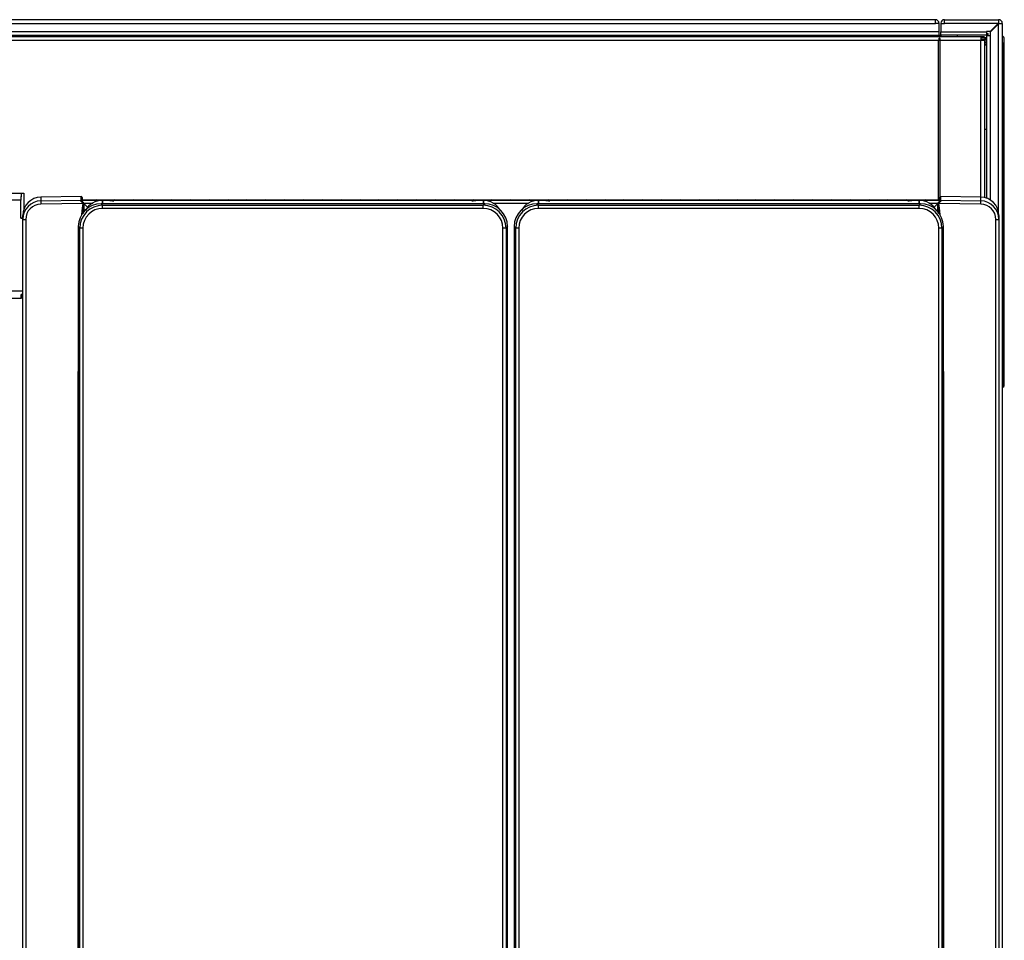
# Model space of a CAD drawing. Header units: millimetres. Extents: x -40 to 419, y 0 to 295.
# Tile 16 of 72: x 131 to 163, y 98 to 128. Entities that reach past the tile are written whole.
import ezdxf

# ---------------------------------------------------------------- set-up
doc = ezdxf.new("R2010")
doc.units = ezdxf.units.MM
doc.layers.add('135.735_BW4_TWIN', color=7, linetype='Continuous')
doc.layers.add('Standard', color=7, linetype='Continuous')

# ---------------------------------------------------------------- blocks, each defined once
blk = doc.blocks.new('SE2')
at = {"layer": '135.735_BW4_TWIN', "color": 7, "linetype": 'Continuous'}
for p, q in [((160.907, 128.304), (105.267, 128.304)), ((160.907, 128.184), (160.907, 128.304)), ((161.207, 128.304), (161.195, 128.304)), ((161.207, 128.184), (161.207, 128.304)), ((161.207, 128.304), (162.967, 128.304)), ((162.967, 128.304), (162.967, 128.194)), ((105.267, 128.184), (160.907, 128.184)), ((160.927, 128.204), (160.907, 128.204)), ((161.027, 128.184), (160.907, 128.184)), ((160.927, 128.204), (160.927, 128.184)), ((161.027, 127.912), (161.027, 128.184)), ((161.087, 128.196), (161.087, 128.184)), ((161.087, 128.184), (161.207, 128.184)), ((161.087, 128.184), (161.087, 127.912)), ((161.195, 128.204), (161.207, 128.204)), ((162.957, 128.184), (161.207, 128.184)), ((162.957, 128.184), (162.697, 127.924)), ((162.707, 127.914), (162.967, 128.174)), ((162.967, 128.194), (162.957, 128.184)), ((162.957, 128.184), (162.967, 128.184)), ((162.967, 128.174), (162.977, 128.184)), ((162.977, 128.184), (162.967, 128.184)), ((162.967, 122.007), (162.967, 128.174)), ((162.977, 128.184), (163.087, 128.184)), ((163.087, 128.184), (163.087, 81.424)), ((103.745, 127.754), (162.389, 127.754)), ((161.027, 127.912), (105.147, 127.912)), ((105.147, 127.804), (161.027, 127.804)), ((160.367, 127.774), (160.367, 127.754)), ((161.027, 127.784), (160.547, 127.784)), ((160.547, 127.754), (160.547, 127.784)), ((160.927, 127.804), (160.927, 127.784)), ((161.027, 127.804), (161.027, 127.912)), ((161.027, 127.784), (161.027, 127.804)), ((161.027, 127.804), (161.079, 127.804)), ((161.027, 127.754), (161.027, 127.784)), ((161.027, 127.636), (161.027, 127.702)), ((161.028, 127.704), (161.045, 127.704)), ((161.035, 127.713), (161.036, 127.636)), ((161.087, 127.912), (162.577, 127.912)), ((161.087, 127.804), (161.087, 127.912)), ((161.087, 127.804), (161.087, 127.754)), ((162.577, 127.804), (161.087, 127.804)), ((161.632, 127.754), (161.632, 127.804)), ((162.389, 127.754), (162.389, 127.636)), ((162.389, 127.754), (162.507, 127.754)), ((162.389, 127.724), (162.587, 127.724)), ((162.587, 127.704), (162.389, 127.704)), ((162.577, 127.924), (162.577, 127.912)), ((162.697, 127.924), (162.577, 127.924)), ((162.577, 127.912), (162.577, 127.804)), ((162.577, 127.855), (162.632, 127.855)), ((162.587, 127.794), (162.695, 127.794)), ((162.587, 122.483), (162.587, 127.794)), ((162.632, 127.794), (162.632, 127.855)), ((162.695, 127.794), (162.695, 122.423)), ((162.695, 127.794), (162.707, 127.794)), ((162.707, 127.794), (162.707, 127.914)), ((163.152, 127.554), (163.152, 127.674)), ((105.127, 127.636), (161.007, 127.636)), ((161.007, 122.429), (161.007, 127.636)), ((161.007, 127.636), (161.067, 127.636)), ((161.008, 127.654), (161.065, 127.654)), ((161.067, 127.636), (162.389, 127.636)), ((161.067, 122.542), (161.067, 127.636)), ((162.389, 127.654), (162.507, 127.654)), ((162.389, 122.524), (162.389, 127.636)), ((162.389, 127.636), (162.507, 127.636)), ((162.587, 127.654), (162.507, 127.654)), ((162.507, 127.636), (162.507, 122.504)), ((162.587, 127.604), (162.507, 127.604)), ((162.587, 127.554), (162.507, 127.554)), ((162.507, 127.504), (162.587, 127.504)), ((162.507, 127.484), (162.587, 127.484)), ((163.102, 127.554), (163.087, 127.554)), ((163.102, 116.384), (163.102, 127.554)), ((163.102, 127.554), (163.152, 127.554)), ((163.152, 116.385), (163.152, 127.554)), ((162.587, 124.724), (162.507, 124.724)), ((163.153, 123.398), (163.153, 123.398)), ((163.153, 123.26), (163.153, 123.398)), ((163.153, 123.208), (163.153, 123.26)), ((163.153, 122.829), (163.153, 123.208)), ((105.127, 122.652), (131.127, 122.652)), ((131.117, 122.543), (131.117, 122.421)), ((131.127, 122.534), (131.117, 122.534)), ((131.127, 122.652), (131.127, 122.534)), ((131.127, 122.652), (131.207, 122.652)), ((131.207, 122.652), (131.207, 122.124)), ((133.075, 122.547), (131.766, 122.524)), ((133.075, 122.547), (133.077, 122.543)), ((133.078, 122.543), (133.077, 122.543)), ((133.077, 122.543), (133.077, 122.447)), ((133.078, 122.429), (133.078, 122.543)), ((161.077, 122.543), (161.076, 122.543)), ((161.076, 122.543), (161.076, 122.429)), ((161.077, 122.543), (161.079, 122.547)), ((161.077, 122.423), (161.077, 122.543)), ((162.387, 122.524), (161.079, 122.547)), ((163.153, 122.659), (163.153, 122.685)), ((131.117, 122.421), (130.748, 122.421)), ((131.117, 121.841), (131.117, 122.421)), ((131.766, 122.524), (131.766, 122.401)), ((131.766, 122.524), (131.766, 122.524)), ((131.766, 122.401), (133.077, 122.423)), ((133.132, 122.317), (131.766, 122.294)), ((161.076, 122.429), (133.077, 122.429)), ((133.077, 122.423), (161.077, 122.423)), ((133.077, 122.422), (133.077, 122.423)), ((133.077, 122.423), (133.077, 122.423)), ((133.077, 122.423), (133.077, 122.423)), ((133.077, 122.423), (133.077, 122.423)), ((161.076, 122.429), (133.078, 122.429)), ((133.108, 122.515), (133.108, 122.429)), ((133.111, 122.429), (133.108, 122.515)), ((133.108, 122.387), (133.11, 122.349)), ((133.113, 122.358), (133.112, 122.382)), ((133.113, 122.357), (133.113, 122.358)), ((133.132, 122.324), (133.14, 122.324)), ((133.141, 122.32), (133.133, 122.32)), ((133.141, 122.316), (133.139, 122.353)), ((133.148, 122.344), (133.151, 122.314)), ((133.169, 122.321), (133.169, 122.053)), ((133.455, 122.319), (133.171, 122.319)), ((133.171, 122.319), (133.298, 122.185)), ((133.729, 122.307), (133.779, 122.257)), ((146.226, 122.307), (133.729, 122.307)), ((133.729, 122.307), (133.729, 122.307)), ((146.226, 122.307), (133.729, 122.307)), ((133.773, 122.42), (133.773, 122.307)), ((133.773, 122.307), (133.773, 122.418)), ((133.938, 122.418), (133.773, 122.418)), ((133.779, 122.257), (146.176, 122.257)), ((133.779, 122.157), (133.779, 122.257)), ((134.018, 122.412), (134.008, 122.416)), ((145.807, 122.408), (134.148, 122.408)), ((145.947, 122.416), (145.937, 122.412)), ((146.183, 122.418), (146.017, 122.418)), ((146.176, 122.257), (146.226, 122.307)), ((146.176, 122.157), (146.176, 122.257)), ((146.183, 122.307), (146.183, 122.42)), ((146.183, 122.418), (146.183, 122.307)), ((146.226, 122.307), (146.226, 122.307)), ((147.655, 122.319), (146.501, 122.319)), ((147.929, 122.307), (147.979, 122.257)), ((160.426, 122.307), (147.929, 122.307)), ((147.929, 122.307), (147.929, 122.307)), ((160.426, 122.307), (147.929, 122.307)), ((147.973, 122.42), (147.973, 122.307)), ((147.973, 122.307), (147.973, 122.418)), ((148.138, 122.418), (147.973, 122.418)), ((147.979, 122.257), (160.376, 122.257)), ((147.979, 122.157), (147.979, 122.257)), ((148.218, 122.412), (148.208, 122.416)), ((160.007, 122.408), (148.348, 122.408)), ((160.147, 122.416), (160.137, 122.412)), ((160.383, 122.418), (160.217, 122.418)), ((160.376, 122.257), (160.426, 122.307)), ((160.376, 122.157), (160.376, 122.257)), ((160.383, 122.307), (160.383, 122.42)), ((160.383, 122.418), (160.383, 122.307)), ((160.426, 122.307), (160.426, 122.307)), ((160.982, 122.319), (160.701, 122.319)), ((160.856, 122.186), (160.982, 122.319)), ((160.984, 122.055), (160.984, 122.321)), ((161.002, 122.314), (161.005, 122.344)), ((161.014, 122.353), (161.013, 122.316)), ((161.013, 122.324), (161.021, 122.324)), ((161.021, 122.32), (161.013, 122.32)), ((162.387, 122.294), (161.021, 122.317)), ((161.041, 122.382), (161.04, 122.358)), ((161.04, 122.358), (161.04, 122.357)), ((161.046, 122.515), (161.043, 122.429)), ((161.044, 122.349), (161.045, 122.387)), ((161.046, 122.429), (161.046, 122.515)), ((161.067, 122.372), (161.067, 122.41)), ((161.077, 122.423), (161.077, 122.422)), ((161.077, 122.423), (161.077, 122.423)), ((161.077, 122.423), (161.077, 122.423)), ((161.077, 122.423), (162.387, 122.401)), ((162.387, 122.401), (162.387, 122.524)), ((162.387, 122.524), (162.387, 122.524)), ((163.153, 122.486), (163.153, 122.488)), ((163.153, 122.482), (163.153, 122.486)), ((163.153, 122.475), (163.153, 122.482)), ((163.153, 122.469), (163.153, 122.475)), ((163.153, 122.46), (163.153, 122.469)), ((163.153, 122.449), (163.153, 122.46)), ((163.153, 122.437), (163.153, 122.449)), ((163.153, 122.432), (163.153, 122.437)), ((163.153, 122.423), (163.153, 122.432)), ((163.153, 122.407), (163.153, 122.423)), ((163.153, 122.389), (163.153, 122.407)), ((163.153, 122.371), (163.153, 122.389)), ((163.153, 122.367), (163.153, 122.371)), ((163.153, 122.354), (163.153, 122.367)), ((163.153, 122.327), (163.153, 122.354)), ((163.153, 122.306), (163.153, 122.327)), ((163.153, 122.278), (163.153, 122.306)), ((163.153, 122.247), (163.153, 122.278)), ((163.153, 122.228), (163.153, 122.247)), ((163.153, 122.207), (163.153, 122.228)), ((131.177, 121.802), (131.177, 121.924)), ((146.176, 122.157), (133.779, 122.157)), ((160.376, 122.157), (147.979, 122.157)), ((162.977, 121.924), (162.977, 121.802)), ((163.153, 122.183), (163.153, 122.207)), ((163.153, 122.181), (163.153, 122.183)), ((163.153, 122.166), (163.153, 122.181)), ((163.153, 122.148), (163.153, 122.166)), ((163.153, 122.13), (163.153, 122.148)), ((163.153, 122.114), (163.153, 122.13)), ((163.153, 122.102), (163.153, 122.114)), ((163.153, 122.092), (163.153, 122.102)), ((163.153, 122.08), (163.153, 122.092)), ((163.153, 122.069), (163.153, 122.08)), ((163.153, 122.059), (163.153, 122.069)), ((163.153, 122.052), (163.153, 122.059)), ((163.153, 122.047), (163.153, 122.052)), ((163.153, 122.04), (163.153, 122.047)), ((163.153, 122.036), (163.153, 122.04)), ((163.153, 122.034), (163.153, 122.036)), ((163.153, 122.034), (163.153, 122.034)), ((163.153, 121.978), (163.153, 121.991)), ((163.153, 121.811), (163.153, 121.978)), ((131.117, 121.842), (131.177, 121.842)), ((131.177, 121.841), (131.117, 121.841)), ((131.177, 79.416), (131.177, 121.802)), ((131.275, 121.795), (131.275, 79.409)), ((162.878, 79.409), (162.878, 121.795)), ((162.977, 121.802), (162.977, 79.416)), ((163.153, 121.78), (163.153, 121.811)), ((163.153, 121.772), (163.153, 121.78)), ((163.153, 121.766), (163.153, 121.772)), ((163.153, 121.754), (163.153, 121.766)), ((163.153, 121.663), (163.153, 121.754)), ((133.035, 121.513), (132.985, 121.563)), ((132.985, 121.563), (132.985, 81.378)), ((132.985, 121.563), (132.985, 121.563)), ((132.985, 121.563), (132.985, 81.378)), ((133.035, 81.428), (133.035, 121.513)), ((133.135, 121.513), (133.035, 121.513)), ((133.135, 121.513), (133.135, 81.428)), ((146.82, 81.428), (146.82, 121.513)), ((146.92, 121.513), (146.82, 121.513)), ((146.97, 121.563), (146.92, 121.513)), ((146.92, 121.513), (146.92, 81.428)), ((146.97, 81.378), (146.97, 121.563)), ((146.97, 121.563), (146.97, 121.563)), ((146.97, 81.378), (146.97, 121.563)), ((147.235, 121.513), (147.185, 121.563)), ((147.185, 121.563), (147.185, 81.378)), ((147.185, 121.563), (147.185, 121.563)), ((147.185, 121.563), (147.185, 81.378)), ((147.235, 81.428), (147.235, 121.513)), ((147.335, 121.513), (147.235, 121.513)), ((147.335, 121.513), (147.335, 81.428)), ((161.02, 81.428), (161.02, 121.513)), ((161.12, 121.513), (161.02, 121.513)), ((161.17, 121.563), (161.12, 121.513)), ((161.12, 121.513), (161.12, 81.428)), ((161.17, 81.378), (161.17, 121.563)), ((161.17, 121.563), (161.17, 121.563)), ((161.17, 81.378), (161.17, 121.563)), ((163.153, 121.504), (163.153, 121.562)), ((163.153, 121.348), (163.153, 121.349)), ((163.153, 121.346), (163.153, 121.348)), ((163.153, 121.317), (163.153, 121.346)), ((163.153, 121.314), (163.153, 121.317)), ((163.153, 121.31), (163.153, 121.314)), ((163.153, 121.263), (163.153, 121.31)), ((163.153, 121.257), (163.153, 121.263)), ((163.153, 121.251), (163.153, 121.257)), ((163.153, 121.079), (163.153, 121.251)), ((163.153, 121.071), (163.153, 121.079)), ((163.153, 121.069), (163.153, 121.071)), ((163.153, 121.04), (163.153, 121.069)), ((163.153, 120.935), (163.153, 120.994)), ((163.153, 120.831), (163.153, 120.833)), ((163.153, 120.788), (163.153, 120.831)), ((163.153, 120.777), (163.153, 120.788)), ((163.153, 120.768), (163.153, 120.777)), ((163.153, 120.586), (163.153, 120.768)), ((163.153, 120.58), (163.153, 120.586)), ((163.153, 120.558), (163.153, 120.58)), ((163.153, 120.37), (163.153, 120.558)), ((163.153, 120.363), (163.153, 120.37)), ((163.153, 120.332), (163.153, 120.363)), ((163.153, 120.32), (163.153, 120.332)), ((163.153, 120.31), (163.153, 120.32)), ((163.153, 120.106), (163.153, 120.31)), ((163.153, 120.1), (163.153, 120.106)), ((163.153, 120.086), (163.153, 120.1)), ((163.153, 119.913), (163.153, 120.086)), ((163.153, 119.907), (163.153, 119.913)), ((163.153, 119.882), (163.153, 119.907)), ((163.153, 119.844), (163.153, 119.882)), ((163.153, 119.794), (163.153, 119.844)), ((163.153, 119.757), (163.153, 119.794)), ((163.153, 119.748), (163.153, 119.757)), ((163.153, 119.742), (163.153, 119.748)), ((163.153, 119.738), (163.153, 119.742)), ((163.153, 119.732), (163.153, 119.738)), ((163.153, 119.726), (163.153, 119.732)), ((163.153, 119.713), (163.153, 119.726)), ((163.153, 119.694), (163.153, 119.713)), ((163.153, 119.687), (163.153, 119.694)), ((163.153, 119.684), (163.153, 119.687)), ((163.153, 119.682), (163.153, 119.684)), ((163.153, 119.676), (163.153, 119.682)), ((163.153, 119.671), (163.153, 119.676)), ((163.153, 119.662), (163.153, 119.671)), ((163.153, 119.648), (163.153, 119.662)), ((163.153, 119.634), (163.153, 119.648)), ((130.748, 119.468), (131.177, 119.468)), ((131.127, 119.236), (131.127, 119.354)), ((131.177, 119.348), (131.16, 119.348)), ((163.153, 119.62), (163.153, 119.634)), ((163.153, 119.6), (163.153, 119.62)), ((163.153, 119.579), (163.153, 119.6)), ((163.153, 119.561), (163.153, 119.579)), ((163.153, 119.536), (163.153, 119.561)), ((163.153, 119.512), (163.153, 119.536)), ((163.153, 119.481), (163.153, 119.512)), ((163.153, 119.46), (163.153, 119.481)), ((163.153, 119.435), (163.153, 119.46)), ((163.153, 119.43), (163.153, 119.435)), ((163.153, 119.414), (163.153, 119.43)), ((163.153, 119.394), (163.153, 119.414)), ((163.153, 119.376), (163.153, 119.394)), ((163.153, 119.368), (163.153, 119.376)), ((163.153, 119.356), (163.153, 119.368)), ((163.153, 119.342), (163.153, 119.356)), ((163.153, 119.331), (163.153, 119.342)), ((163.153, 119.326), (163.153, 119.331)), ((163.153, 119.32), (163.153, 119.326)), ((103.745, 119.236), (131.127, 119.236)), ((131.157, 119.236), (131.127, 119.236)), ((131.157, 119.304), (131.157, 119.236)), ((163.153, 119.313), (163.153, 119.32)), ((163.153, 119.31), (163.153, 119.313)), ((163.153, 119.304), (163.153, 119.31)), ((163.153, 119.284), (163.153, 119.304)), ((163.153, 119.265), (163.153, 119.284)), ((163.153, 119.262), (163.153, 119.265)), ((163.153, 119.25), (163.153, 119.262)), ((163.153, 119.237), (163.153, 119.25)), ((163.153, 119.225), (163.153, 119.237)), ((163.153, 119.222), (163.153, 119.225)), ((163.153, 119.216), (163.153, 119.222)), ((163.153, 119.209), (163.153, 119.216)), ((163.153, 119.206), (163.153, 119.209)), ((163.153, 119.206), (163.153, 119.206)), ((163.153, 119.146), (163.153, 119.163)), ((163.153, 119.133), (163.153, 119.146)), ((163.153, 119.113), (163.153, 119.133)), ((163.153, 119.074), (163.153, 119.113)), ((163.153, 119.073), (163.153, 119.074)), ((163.153, 119.071), (163.153, 119.073)), ((163.153, 119.06), (163.153, 119.071)), ((163.153, 119.053), (163.153, 119.06)), ((163.153, 118.842), (163.153, 119.053)), ((163.153, 118.84), (163.153, 118.842)), ((163.153, 118.743), (163.153, 118.802)), ((163.153, 118.638), (163.153, 118.64)), ((163.153, 118.573), (163.153, 118.638)), ((163.153, 118.566), (163.153, 118.573)), ((163.153, 118.559), (163.153, 118.566)), ((163.153, 118.377), (163.153, 118.559)), ((163.153, 118.379), (163.153, 118.39)), ((163.153, 118.369), (163.153, 118.377)), ((163.153, 118.362), (163.153, 118.369)), ((163.153, 118.298), (163.153, 118.362)), ((163.153, 118.343), (163.153, 118.36)), ((163.153, 118.293), (163.153, 118.298)), ((163.153, 118.288), (163.153, 118.293)), ((163.153, 118.248), (163.153, 118.288)), ((163.153, 118.246), (163.153, 118.248)), ((163.153, 118.243), (163.153, 118.246)), ((163.153, 118.111), (163.153, 118.114)), ((163.153, 118.084), (163.153, 118.111)), ((163.153, 118.076), (163.153, 118.084)), ((163.153, 118.031), (163.153, 118.076)), ((163.153, 118.026), (163.153, 118.031)), ((163.153, 118.02), (163.153, 118.026)), ((163.153, 117.852), (163.153, 118.02)), ((163.153, 117.844), (163.153, 117.852)), ((163.153, 117.836), (163.153, 117.844)), ((163.153, 117.753), (163.153, 117.836)), ((163.153, 117.744), (163.153, 117.751)), ((163.153, 117.551), (163.153, 117.611)), ((163.153, 117.355), (163.153, 117.358)), ((163.153, 117.313), (163.153, 117.352)), ((163.153, 117.308), (163.153, 117.313)), ((163.153, 117.303), (163.153, 117.308)), ((163.153, 117.236), (163.153, 117.303)), ((163.153, 117.228), (163.153, 117.236)), ((163.153, 117.22), (163.153, 117.228)), ((163.153, 117.076), (163.153, 117.22)), ((163.153, 117.21), (163.153, 117.219)), ((132.978, 79.379), (132.978, 116.838)), ((161.175, 116.838), (161.175, 79.379)), ((163.153, 117.031), (163.153, 117.076)), ((163.153, 116.895), (163.153, 117.031)), ((163.102, 116.384), (163.087, 116.384)), ((163.102, 116.335), (163.087, 116.335))]:
    blk.add_line(p, q, dxfattribs=at)
for centre, radius, start, end in [((160.907, 128.184), 0.12, 0, 90), ((161.195, 128.196), 0.108, 90, 180), ((162.967, 128.184), 0.12, 0, 90), ((161.125, 127.636), 0.118, 138.2247, 180), ((160.949, 127.636), 0.118, 0, 41.7753), ((161.079, 127.812), 0.008, 270, 0), ((163.052, 127.674), 0.1, 0, 69.4328), ((131.777, 121.924), 0.6, 91.0152, 180.0081), ((131.776, 121.802), 0.599, 90.9161, 179.9621), ((259.75, 117.85), 126.677, 177.98054, 178.12633), ((133.772, 121.8), 0.62, 89.9812, 152.7134), ((133.563, 122.312), 0.125, 69.1334, 110.8666), ((134.178, 122.312), 0.125, 69.1334, 110.8666), ((134.792, 122.312), 0.125, 69.1334, 110.8666), ((135.406, 122.312), 0.125, 69.1334, 110.8666), ((136.02, 122.312), 0.125, 69.1334, 110.8666), ((136.635, 122.312), 0.125, 69.1334, 110.8666), ((137.249, 122.312), 0.125, 69.1334, 110.8666), ((137.863, 122.312), 0.125, 69.1334, 110.8666), ((138.477, 122.312), 0.125, 69.1334, 110.8666), ((139.092, 122.312), 0.125, 69.1334, 110.8666), ((139.706, 122.312), 0.125, 69.1334, 110.8666), ((140.32, 122.312), 0.125, 69.1334, 110.8666), ((140.934, 122.312), 0.125, 69.1334, 110.8666), ((141.549, 122.312), 0.125, 69.1334, 110.8666), ((142.163, 122.312), 0.125, 69.1334, 110.8666), ((142.777, 122.312), 0.125, 69.1334, 110.8666), ((143.391, 122.312), 0.125, 69.1334, 110.8666), ((144.005, 122.312), 0.125, 69.1334, 110.8666), ((144.62, 122.312), 0.125, 69.1334, 110.8666), ((145.234, 122.312), 0.125, 69.1334, 110.8666), ((145.848, 122.312), 0.125, 69.1334, 110.8666), ((146.183, 121.8), 0.62, 27.5625, 90.0188), ((146.462, 122.312), 0.125, 69.1334, 110.8666), ((147.077, 122.312), 0.125, 69.1334, 110.8666), ((147.972, 121.8), 0.62, 89.9812, 152.7134), ((147.691, 122.312), 0.125, 69.1334, 110.8666), ((148.305, 122.312), 0.125, 69.1334, 110.8666), ((148.919, 122.312), 0.125, 69.1334, 110.8666), ((149.534, 122.312), 0.125, 69.1334, 110.8666), ((150.148, 122.312), 0.125, 69.1334, 110.8666), ((150.762, 122.312), 0.125, 69.1334, 110.8666), ((151.376, 122.312), 0.125, 69.1334, 110.8666), ((151.991, 122.312), 0.125, 69.1334, 110.8666), ((152.605, 122.312), 0.125, 69.1334, 110.8666), ((153.219, 122.312), 0.125, 69.1334, 110.8666), ((153.833, 122.312), 0.125, 69.1334, 110.8666), ((154.448, 122.312), 0.125, 69.1334, 110.8666), ((155.062, 122.312), 0.125, 69.1334, 110.8666), ((155.676, 122.312), 0.125, 69.1334, 110.8666), ((156.29, 122.312), 0.125, 69.1334, 110.8666), ((156.905, 122.312), 0.125, 69.1334, 110.8666), ((157.519, 122.312), 0.125, 69.1334, 110.8666), ((158.133, 122.312), 0.125, 69.1334, 110.8666), ((158.747, 122.312), 0.125, 69.1334, 110.8666), ((159.361, 122.312), 0.125, 69.1334, 110.8666), ((159.976, 122.312), 0.125, 69.1334, 110.8666), ((160.383, 121.8), 0.62, 27.5625, 90.0188), ((160.59, 122.312), 0.125, 69.1334, 110.8666), ((38.697, 117.908), 122.384, 1.9095, 2.06296), ((162.377, 121.924), 0.6, 359.9921, 88.9847), ((162.378, 121.802), 0.599, 0.0391, 89.0827), ((131.156, 119.015), 0.333, 89.3136, 95.1606), ((131.207, 119.304), 0.05, 126.8699, 180), ((163.102, 116.385), 0.05, 270.5, 0), ((163.116, 116.899), 0.515, 268.4542, 273.971)]:
    blk.add_arc(centre, radius, start, end, dxfattribs=at)
for centre, major_axis, ratio, start_param, end_param in [((133.078, 122.513), (0, 0.03), 0.999391, 4.747317, 6.283185), ((161.076, 122.513), (0, 0.03), 0.999391, 0, 1.535868), ((131.775, 121.795), (0.494, -0.08), 0.998073, 1.749033, 3.302376), ((131.768, 122.301), (0.0017, -0.1), 0.018668, 3.1765, 4.781888), ((133.731, 121.561), (0.528, -0.528), 0.99763, 2.357564, 3.925621), ((133.781, 121.512), (0.528, -0.528), 0.997997, 2.357564, 3.925621), ((133.171, 122.323), (0.0945, -0.1), 0.017842, 3.197096, 4.731256), ((133.172, 116.739), (-0.003, 5.681), 0.034144, 0.190557, 0.411007), ((133.131, 122.31), (0.0985, -0.0174), 0.071718, 1.372149, 1.565725), ((133.171, 122.323), (-0.094, 0.0994), 0.016872, 1.349421, 1.571183), ((133.938, 122.416), (0.07, 0), 0.0349, 0.08732, 1.570796), ((134.148, 122.412), (0.13, 0), 0.0349, 3.228912, 4.712389), ((145.807, 122.412), (0.13, 0), 0.0349, 4.712389, 6.195865), ((146.017, 122.416), (0.07, 0), 0.0349, 1.570796, 3.054273), ((146.174, 121.512), (-0.528, -0.528), 0.997997, 2.357564, 3.925621), ((146.224, 121.561), (-0.528, -0.528), 0.99763, 2.357564, 3.925621), ((147.931, 121.561), (0.528, -0.528), 0.99763, 2.357564, 3.925621), ((147.981, 121.512), (0.528, -0.528), 0.997997, 2.357564, 3.925621), ((148.138, 122.416), (0.07, 0), 0.0349, 0.08732, 1.570796), ((148.348, 122.412), (0.13, 0), 0.0349, 3.228912, 4.712389), ((160.007, 122.412), (0.13, 0), 0.0349, 4.712389, 6.195865), ((160.217, 122.416), (0.07, 0), 0.0349, 1.570796, 3.054273), ((160.374, 121.512), (-0.528, -0.528), 0.997997, 2.357564, 3.925621), ((160.424, 121.561), (-0.528, -0.528), 0.99763, 2.357564, 3.925621), ((160.982, 122.323), (0.0945, 0.1), 0.017842, 4.693522, 6.227682), ((160.983, 122.323), (-0.094, -0.0994), 0.016872, 1.570409, 1.792172), ((161.023, 122.31), (-0.0985, -0.0174), 0.071718, 4.717461, 4.911036), ((160.981, 116.739), (0.003, 5.681), 0.034144, -0.409333, -0.190557), ((162.385, 122.301), (0.0017, 0.1), 0.018668, 4.64289, 6.248278), ((162.378, 121.795), (-0.494, -0.08), 0.998073, 2.980809, 4.534152), ((133.781, 121.512), (0.457, -0.457), 0.997265, 2.357564, 3.925621), ((146.174, 121.512), (-0.457, -0.457), 0.997265, 2.357564, 3.925621), ((147.981, 121.512), (0.457, -0.457), 0.997265, 2.357564, 3.925621), ((160.374, 121.512), (-0.457, -0.457), 0.997265, 2.357564, 3.925621), ((131.277, 121.802), (0.1, 0), 0.069756, 3.141593, 4.694936), ((162.877, 121.802), (0.1, 0), 0.069756, 4.729842, 6.283185), ((133.172, 116.739), (-0.003, 5.681), 0.034144, 1.28548, 1.553291), ((160.981, 116.739), (0.003, 5.681), 0.034144, -1.553291, -1.327698), ((132.977, 116.831), (-0.1, 0), 0.069756, 4.625671, 4.694936), ((161.177, 116.831), (-0.1, 0), 0.069756, -1.553343, -1.504138)]:
    blk.add_ellipse(centre, major_axis=major_axis, ratio=ratio, start_param=start_param, end_param=end_param, dxfattribs=at)
for points, knots in [([(160.401, 127.804), (160.4, 127.803), (160.399, 127.802), (160.392, 127.797), (160.387, 127.792), (160.377, 127.783), (160.372, 127.779), (160.367, 127.774)], [0.8591493, 0.8591493, 0.8591493, 0.8591493, 0.875, 0.875, 0.9375, 0.9375, 1, 1, 1, 1]), ([(133.127, 122.332), (133.116, 122.342), (133.096, 122.362), (133.069, 122.391), (133.054, 122.413), (133.058, 122.42), (133.065, 122.422), (133.071, 122.423), (133.075, 122.423), (133.077, 122.423)], [0, 0, 0, 0, 0.250287, 0.499109, 0.747603, 0.873252, 0.936509, 0.970179, 1, 1, 1, 1]), ([(133.132, 122.317), (133.133, 122.318), (133.133, 122.32), (133.133, 122.323), (133.132, 122.326), (133.13, 122.329), (133.128, 122.331), (133.127, 122.332)], [0, 0, 0, 0, 0.165965, 0.328224, 0.499505, 0.725014, 1, 1, 1, 1]), ([(161.027, 122.332), (161.026, 122.331), (161.024, 122.329), (161.021, 122.325), (161.02, 122.321), (161.021, 122.318), (161.021, 122.317)], [0, 0, 0, 0, 0.275478, 0.501455, 0.753753, 1, 1, 1, 1]), ([(161.077, 122.423), (161.078, 122.423), (161.082, 122.423), (161.088, 122.422), (161.095, 122.42), (161.099, 122.413), (161.085, 122.391), (161.058, 122.362), (161.037, 122.342), (161.027, 122.332)], [0, 0, 0, 0, 0.029807, 0.063489, 0.126746, 0.252395, 0.50089, 0.749712, 1, 1, 1, 1])]:
    blk.add_open_spline(points, degree=3, knots=knots, dxfattribs=at)

msp = doc.modelspace()

# ---------------------------------------------------------------- block references
at = {"layer": 'Standard'}
msp.add_blockref('SE2', (0, 0), dxfattribs=at)

doc.saveas('drawing.dxf')
